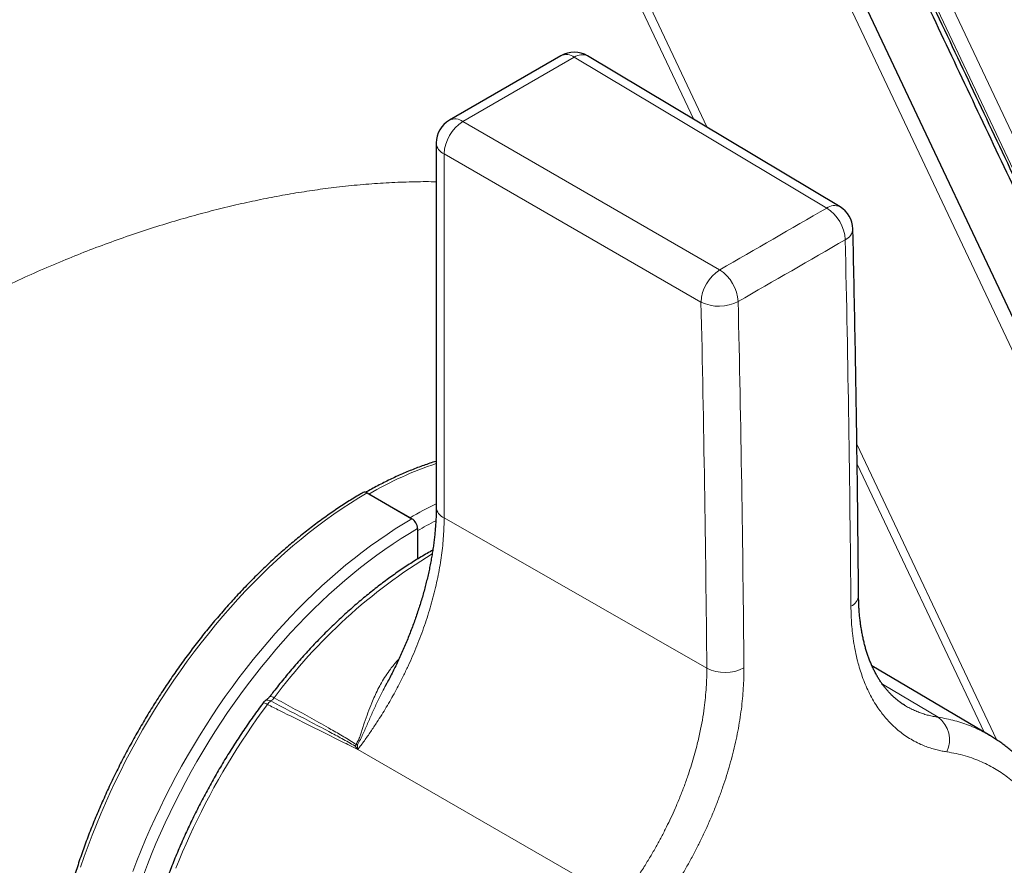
# Model space of a CAD drawing. Header units: millimetres. Extents: x 8 to 613, y 12 to 446.
# Tile 39 of 80: x 577 to 596, y 112 to 128. Entities that reach past the tile are written whole.
import ezdxf

# ---------------------------------------------------------------- set-up
doc = ezdxf.new("R2010")
doc.units = ezdxf.units.MM

msp = doc.modelspace()

# ---------------------------------------------------------------- linework, layer by layer
at = {"color": 7, "linetype": 'Continuous', "lineweight": 30}
for p, q in [((587.381, 127.544), (585.272, 126.326)), ((592.666, 124.684), (587.888, 127.54)), ((585.022, 125.893), (585.022, 119.004)), ((583.713, 119.269), (584.561, 118.779)), ((584.526, 118.799), (583.748, 119.248)), ((584.667, 118.595), (584.667, 118.017)), ((584.667, 118.554), (584.667, 118.017)), ((595.499, 114.68), (593.269, 115.999)), ((584.069, 115.633), (584.068, 115.631))]:
    msp.add_line(p, q, dxfattribs=at)
at = {"color": 252, "linetype": 'Continuous', "lineweight": 0}
for p, q in [((587.634, 127.517), (585.525, 126.299)), ((592.413, 124.662), (587.634, 127.517)), ((585.525, 126.299), (590.387, 123.492)), ((590.033, 122.88), (585.171, 125.687)), ((585.171, 125.687), (585.171, 118.798)), ((592.984, 120.191), (595.627, 114.6)), ((595.392, 114.743), (592.99, 119.813)), ((590.143, 115.95), (585.171, 118.798)), ((584.071, 115.636), (584.069, 115.633)), ((593.468, 115.647), (594.523, 115.023)), ((583.537, 114.412), (588.508, 111.55))]:
    msp.add_line(p, q, dxfattribs=at)
at = {"color": 252, "linetype": 'Continuous', "lineweight": 0, "flags": 128}
for points in [[(602.06, 112.465), (601.946, 112.706), (601.489, 113.672), (599.661, 117.535), (592.352, 132.987), (564.774, 191.285)], [(565.048, 191.343), (565.187, 191.048), (583.688, 151.941), (602.337, 112.521)], [(605.214, 102.344), (602.458, 108.168), (590.811, 132.792), (579.163, 157.415), (574.035, 168.257), (571.471, 173.677), (568.907, 179.098), (566.343, 184.519), (565.704, 185.876), (565.065, 187.234), (564.425, 188.589), (563.779, 189.939)], [(561.265, 187.327), (564.174, 181.169), (575.81, 156.538), (590.151, 126.187)], [(589.896, 126.339), (579.247, 148.808), (566.293, 176.134), (564.187, 180.578), (561.055, 187.183)], [(583.713, 119.269), (583.555, 119.175), (583.398, 119.078), (583.241, 118.975), (583.085, 118.868), (582.928, 118.756), (582.773, 118.64), (582.617, 118.52), (582.463, 118.396), (582.31, 118.267), (582.157, 118.134), (582.006, 117.997), (581.855, 117.857), (581.706, 117.712), (581.559, 117.564), (581.413, 117.413), (581.268, 117.257), (581.125, 117.099), (580.984, 116.937), (580.845, 116.772), (580.708, 116.604), (580.572, 116.433), (580.439, 116.259), (580.308, 116.083), (580.18, 115.904), (580.054, 115.722), (579.93, 115.538), (579.809, 115.352), (579.691, 115.164), (579.575, 114.974), (579.463, 114.782), (579.353, 114.589), (579.246, 114.394), (579.142, 114.197), (579.042, 113.999), (578.944, 113.8), (578.85, 113.601), (578.759, 113.4), (578.672, 113.198), (578.588, 112.996), (578.508, 112.793), (578.431, 112.591), (578.357, 112.387), (578.288, 112.184)], [(579.279, 112.101), (579.356, 112.304), (579.437, 112.506), (579.521, 112.708), (579.608, 112.91), (579.699, 113.111), (579.793, 113.311), (579.89, 113.51), (579.991, 113.707), (580.095, 113.904), (580.202, 114.099), (580.311, 114.292), (580.424, 114.484), (580.54, 114.674), (580.658, 114.862), (580.779, 115.048), (580.902, 115.232), (581.028, 115.414), (581.157, 115.593), (581.288, 115.769), (581.421, 115.943), (581.556, 116.114), (581.693, 116.282), (581.833, 116.447), (581.974, 116.609), (582.117, 116.767), (582.261, 116.923), (582.407, 117.074), (582.555, 117.222), (582.704, 117.367), (582.854, 117.508), (583.006, 117.644), (583.158, 117.777), (583.312, 117.906), (583.466, 118.03), (583.621, 118.151), (583.777, 118.267), (583.933, 118.378), (584.09, 118.485), (584.247, 118.588), (584.404, 118.686), (584.561, 118.779)], [(584.667, 118.595), (584.513, 118.504), (584.358, 118.407), (584.204, 118.307), (584.05, 118.201), (583.897, 118.092), (583.744, 117.978), (583.591, 117.86), (583.44, 117.737), (583.289, 117.611), (583.139, 117.481), (582.99, 117.346), (582.843, 117.208), (582.696, 117.066), (582.551, 116.921), (582.408, 116.772), (582.266, 116.619), (582.125, 116.463), (581.987, 116.305), (581.85, 116.142), (581.715, 115.977), (581.582, 115.809), (581.452, 115.639), (581.323, 115.465), (581.197, 115.289), (581.073, 115.111), (580.952, 114.931), (580.833, 114.748), (580.717, 114.563), (580.603, 114.376), (580.492, 114.188), (580.385, 113.998), (580.28, 113.806), (580.178, 113.613), (580.079, 113.419), (579.983, 113.223), (579.891, 113.027), (579.801, 112.83), (579.716, 112.632), (579.633, 112.433), (579.554, 112.234), (579.479, 112.035)], [(581.828, 115.264), (581.728, 115.129), (581.629, 114.991), (581.532, 114.853), (581.436, 114.712), (581.343, 114.571), (581.25, 114.427), (581.16, 114.283), (581.071, 114.138), (580.984, 113.991), (580.899, 113.843), (580.815, 113.694), (580.734, 113.545), (580.654, 113.394), (580.576, 113.242), (580.501, 113.09), (580.427, 112.937), (580.355, 112.784), (580.286, 112.63), (580.218, 112.475), (580.153, 112.321), (580.09, 112.165)], [(581.828, 115.264), (581.808, 115.275), (581.79, 115.284), (581.775, 115.291), (581.763, 115.295), (581.753, 115.296), (581.746, 115.295), (581.744, 115.293)]]:
    msp.add_lwpolyline(points, dxfattribs=at)
at = {"color": 7, "linetype": 'Continuous', "lineweight": 30, "flags": 128}
msp.add_lwpolyline([(605.318, 102.76), (599.772, 114.483), (579.352, 157.652), (569.142, 179.236), (566.59, 184.632), (564.675, 188.679), (564.287, 189.502), (564.017, 190.07), (563.881, 190.356)], dxfattribs=at)
at = {"color": 7, "linetype": 'Continuous', "lineweight": 30}
for centre, radius, start, end in [((587.631, 127.111), 0.5, 59.1367, 119.9973), ((585.522, 125.893), 0.5, 119.9973, 180), ((592.409, 124.255), 0.5, 1.2944, 59.1367), ((583.669, 119.206), 0.0766, 54.8755, 113.807), ((584.439, 118.586), 0.229, 2.3869, 57.6131), ((581.904, 115.174), 0.2, 124.0793, 143.2473)]:
    msp.add_arc(centre, radius, start, end, dxfattribs=at)
at = {"color": 252, "linetype": 'Continuous', "lineweight": 0}
for centre, radius, start, end in [((587.486, 127.317), 0.25, 53.3807, 114.6406), ((587.78, 127.314), 0.25, 64.526, 125.7219), ((585.947, 125.647), 0.777, 122.9429, 177.0571), ((585.376, 126.099), 0.25, 53.3807, 114.6406), ((585.27, 125.916), 0.25, 185.3611, 246.6273), ((592.558, 124.459), 0.25, 64.526, 125.7219), ((358.122, 528.17), 466.596, 299.85371, 300.14091), ((591.998, 124.016), 0.768, 3.4999, 57.2866), ((592.666, 124.286), 0.244, 293.6203, 355.3698), ((358.238, 527.975), 467.063, 299.85371, 300.14091), ((104.116, 113.007), 488.773, 0.48272, 1.29606), ((590.81, 122.84), 0.777, 122.9429, 177.0571), ((589.966, 122.846), 0.771, 3.4492, 56.951), ((590.373, 123.588), 0.785, 244.3952, 297.5851), ((110.546, 111.838), 479.615, 0.49123, 1.31915), ((110.769, 111.84), 480.095, 0.49123, 1.31915), ((587.155, 113.429), 6.743, 108.4447, 120.3477), ((588.271, 112.327), 7.478, 115.7554, 120.0546), ((585.27, 119.027), 0.25, 185.3611, 246.6273), ((588.391, 112.111), 7.442, 116.9869, 120.0276), ((590.427, 109.089), 10.56, 121.2766, 143.3596), ((592.772, 117.35), 0.246, 293.9129, 355.0365), ((590.489, 116.642), 0.773, 243.3953, 297.4543), ((581.881, 115.305), 0.113, 49.7764, 94.8209), ((581.834, 115.255), 0.0939, 53.592, 116.3903), ((582.058, 115.111), 0.277, 127.4859, 146.4096), ((594.209, 114.596), 0.53, 334.4949, 53.6308), ((583.267, 114.706), 0.31, 313.9353, 320.9578), ((583.389, 114.756), 0.289, 288.8027, 299.1202), ((583.628, 114.86), 0.369, 250.9246, 254.4804)]:
    msp.add_arc(centre, radius, start, end, dxfattribs=at)
at = {"color": 7, "linetype": 'Continuous', "lineweight": 30}
for points, knots in [([(602.026, 112.431), (601.492, 113.56), (600.425, 115.815), (598.827, 119.194), (597.232, 122.565), (595.642, 125.927), (594.055, 129.282), (592.472, 132.628), (590.936, 135.874), (589.448, 139.02), (588.007, 142.067), (586.569, 145.107), (585.134, 148.139), (583.703, 151.166), (582.274, 154.185), (580.849, 157.198), (579.427, 160.203), (578.009, 163.202), (576.593, 166.195), (575.181, 169.18), (573.828, 172.04), (572.534, 174.775), (571.299, 177.386), (570.206, 179.696), (569.255, 181.708), (568.476, 183.354), (567.941, 184.484), (567.651, 185.099), (567.571, 185.268), (567.491, 185.437), (567.411, 185.606), (567.331, 185.775), (567.251, 185.944), (566.834, 186.824), (566.263, 188.033), (565.627, 189.376), (565.31, 190.047), (565.151, 190.382), (565.072, 190.55), (565.032, 190.634), (565.012, 190.676), (565.003, 190.697), (564.998, 190.707), (564.995, 190.712), (564.994, 190.715), (564.993, 190.717), (564.993, 190.717), (564.992, 190.719), (564.991, 190.722), (564.988, 190.727), (564.986, 190.732), (564.984, 190.737), (564.981, 190.742), (564.978, 190.748), (564.974, 190.758), (564.967, 190.773), (564.954, 190.799), (564.937, 190.836), (564.915, 190.882), (564.891, 190.932), (564.866, 190.986), (564.837, 191.046), (564.804, 191.116), (564.766, 191.197), (564.722, 191.289), (564.674, 191.388), (564.622, 191.494), (564.564, 191.606), (564.502, 191.724), (564.434, 191.849), (564.361, 191.978), (564.282, 192.113), (564.197, 192.253), (564.106, 192.397), (564.017, 192.532), (563.932, 192.657), (563.866, 192.751), (563.823, 192.811), (563.804, 192.836), (563.798, 192.845), (563.791, 192.854), (563.785, 192.862), (563.771, 192.882), (563.717, 192.954), (563.608, 193.097), (563.448, 193.295), (563.267, 193.505), (563.076, 193.712), (562.886, 193.905), (562.695, 194.087), (562.552, 194.213), (562.454, 194.298), (562.402, 194.341), (562.35, 194.384), (562.298, 194.426), (562.245, 194.468), (562.136, 194.554), (561.968, 194.679), (561.738, 194.836), (561.502, 194.985), (561.261, 195.125), (561.016, 195.254), (560.768, 195.374), (560.517, 195.484), (560.26, 195.586), (559.998, 195.679), (559.73, 195.763), (559.455, 195.839), (559.176, 195.906), (558.893, 195.963), (558.606, 196.01), (558.315, 196.049), (558.021, 196.077), (557.724, 196.097), (557.423, 196.106), (557.119, 196.107), (556.812, 196.098), (556.504, 196.079), (556.195, 196.051), (555.886, 196.014), (555.574, 195.968), (555.26, 195.912), (554.943, 195.848), (554.625, 195.773), (554.315, 195.693), (554.109, 195.633), (554.01, 195.604)], [0, 0, 0, 0, 0.037185, 0.074282, 0.111291, 0.148211, 0.185042, 0.221786, 0.25844, 0.291963, 0.325411, 0.358785, 0.392084, 0.425309, 0.45846, 0.491536, 0.524539, 0.557466, 0.59032, 0.623099, 0.655804, 0.684523, 0.713184, 0.741788, 0.760635, 0.779457, 0.795999, 0.797855, 0.79971, 0.801565, 0.80342, 0.805275, 0.807129, 0.808983, 0.834286, 0.846921, 0.853234, 0.85639, 0.857967, 0.858756, 0.85915, 0.859347, 0.859446, 0.859495, 0.85952, 0.859535, 0.859541, 0.859543, 0.859591, 0.859642, 0.859695, 0.859752, 0.859812, 0.859875, 0.859941, 0.860139, 0.86036, 0.860814, 0.861343, 0.861879, 0.862474, 0.86313, 0.863845, 0.864775, 0.865788, 0.866886, 0.868067, 0.869333, 0.870683, 0.872118, 0.873637, 0.87524, 0.876927, 0.878698, 0.880553, 0.881978, 0.883448, 0.88419, 0.884307, 0.884425, 0.884543, 0.884661, 0.884758, 0.885305, 0.887548, 0.890493, 0.893492, 0.896545, 0.899651, 0.902428, 0.905245, 0.90599, 0.906737, 0.907487, 0.908239, 0.908995, 0.909754, 0.912884, 0.916015, 0.919147, 0.92228, 0.925415, 0.928494, 0.931576, 0.934658, 0.937741, 0.940889, 0.944038, 0.947187, 0.950338, 0.953489, 0.956641, 0.959794, 0.96294, 0.966086, 0.969234, 0.972381, 0.975528, 0.97862, 0.981712, 0.984803, 0.987896, 0.990987, 0.994076, 0.997159, 1, 1, 1, 1]), ([(601.959, 112.363), (601.425, 113.492), (600.358, 115.747), (598.76, 119.126), (597.165, 122.497), (595.575, 125.859), (593.988, 129.214), (592.405, 132.56), (590.869, 135.806), (589.381, 138.952), (587.94, 141.999), (586.502, 145.038), (585.067, 148.071), (583.636, 151.097), (582.208, 154.117), (580.783, 157.129), (579.361, 160.135), (577.942, 163.134), (576.527, 166.126), (575.114, 169.112), (573.761, 171.972), (572.468, 174.707), (571.233, 177.317), (570.14, 179.628), (569.188, 181.64), (568.41, 183.286), (567.875, 184.416), (567.584, 185.031), (567.504, 185.2), (567.424, 185.368), (567.344, 185.537), (567.264, 185.706), (567.185, 185.875), (566.674, 186.956), (565.988, 188.405), (565.28, 189.902), (565.026, 190.438), (564.97, 190.556), (564.961, 190.576), (564.952, 190.596), (564.942, 190.616), (564.934, 190.634), (564.927, 190.647), (564.92, 190.663), (564.91, 190.683), (564.896, 190.714), (564.879, 190.748), (564.861, 190.788), (564.839, 190.833), (564.815, 190.885), (564.786, 190.945), (564.754, 191.012), (564.72, 191.086), (564.682, 191.166), (564.641, 191.252), (564.595, 191.347), (564.542, 191.452), (564.483, 191.567), (564.418, 191.688), (564.348, 191.815), (564.272, 191.947), (564.194, 192.079), (564.114, 192.21), (564.032, 192.339), (563.955, 192.456), (563.885, 192.559), (563.825, 192.646), (563.782, 192.705), (563.758, 192.738), (563.752, 192.747), (563.745, 192.756), (563.739, 192.765), (563.732, 192.774), (563.725, 192.783), (563.672, 192.856), (563.57, 192.99), (563.415, 193.184), (563.252, 193.375), (563.082, 193.563), (562.899, 193.753), (562.702, 193.946), (562.543, 194.09), (562.432, 194.186), (562.375, 194.235), (562.316, 194.283), (562.257, 194.332), (562.197, 194.379), (562.084, 194.468), (561.914, 194.594), (561.685, 194.751), (561.45, 194.899), (561.211, 195.038), (560.967, 195.167), (560.72, 195.287), (560.47, 195.396), (560.215, 195.497), (559.954, 195.59), (559.686, 195.674), (559.413, 195.75), (559.135, 195.816), (558.853, 195.873), (558.568, 195.92), (558.278, 195.958), (557.986, 195.987), (557.689, 196.006), (557.39, 196.016), (557.088, 196.016), (556.782, 196.007), (556.476, 195.988), (556.168, 195.96), (555.86, 195.924), (555.55, 195.878), (555.237, 195.822), (554.922, 195.758), (554.606, 195.684), (554.288, 195.602), (553.982, 195.514), (553.688, 195.422), (553.417, 195.331), (553.203, 195.254), (553.08, 195.208), (553.036, 195.192), (553.025, 195.188), (553.015, 195.184), (553.004, 195.179), (552.993, 195.175), (552.982, 195.171), (552.971, 195.167), (552.92, 195.147), (552.824, 195.11), (552.682, 195.053), (552.531, 194.991), (552.371, 194.923), (552.204, 194.85), (552.029, 194.771), (551.847, 194.686), (551.657, 194.594), (551.465, 194.499), (551.273, 194.401), (551.081, 194.3), (550.882, 194.192), (550.675, 194.078), (550.462, 193.956), (550.241, 193.828), (550.013, 193.696), (549.767, 193.554), (549.502, 193.401), (549.217, 193.236), (548.924, 193.067), (548.621, 192.892), (548.311, 192.713), (547.991, 192.528), (547.672, 192.344), (547.355, 192.161), (547.039, 191.978), (546.716, 191.792), (546.386, 191.601), (546.048, 191.406), (545.693, 191.2), (545.319, 190.985), (544.927, 190.758), (544.526, 190.526), (544.116, 190.29), (543.701, 190.05), (543.279, 189.806), (542.851, 189.559), (542.416, 189.308), (541.968, 189.049), (541.51, 188.784), (541.039, 188.513), (540.56, 188.236), (540.072, 187.954), (539.576, 187.668), (539.071, 187.376), (538.557, 187.079), (538.034, 186.777), (537.503, 186.471), (536.963, 186.159), (536.415, 185.842), (535.858, 185.521), (535.292, 185.194), (534.712, 184.859), (534.118, 184.516), (533.51, 184.165), (532.965, 183.85), (532.483, 183.572), (532.083, 183.341), (531.809, 183.183), (531.662, 183.098), (531.625, 183.077), (531.589, 183.056), (531.552, 183.035), (531.515, 183.013), (531.479, 182.992), (531.442, 182.971), (531.106, 182.777), (530.474, 182.412), (529.548, 181.877), (528.629, 181.347), (527.718, 180.821), (526.814, 180.299), (525.935, 179.791), (525.079, 179.298), (524.248, 178.818), (523.423, 178.342), (522.605, 177.87), (521.763, 177.383), (520.897, 176.884), (520.008, 176.37), (519.127, 175.862), (518.255, 175.358), (517.391, 174.859), (516.535, 174.366), (515.688, 173.876), (514.849, 173.392), (514.018, 172.913), (513.196, 172.438), (512.382, 171.968), (511.576, 171.503), (510.779, 171.043), (509.99, 170.588), (509.21, 170.137), (508.426, 169.685), (507.638, 169.23), (506.847, 168.774), (506.065, 168.322), (505.293, 167.876), (504.53, 167.436), (503.787, 167.007), (503.064, 166.59), (502.361, 166.184), (501.666, 165.783), (500.98, 165.387), (500.302, 164.996), (499.633, 164.609), (498.971, 164.228), (498.308, 163.845), (497.644, 163.461), (496.978, 163.077), (496.321, 162.698), (495.674, 162.324), (495.036, 161.956), (494.407, 161.593), (493.787, 161.235), (493.176, 160.882), (492.574, 160.535), (491.982, 160.193), (491.398, 159.856), (490.835, 159.531), (490.291, 159.217), (489.766, 158.914), (489.25, 158.616), (488.741, 158.323), (488.405, 158.128), (488.238, 158.032)], [0, 0, 0, 0, 0.023012, 0.04597, 0.068873, 0.091721, 0.114515, 0.137254, 0.159938, 0.180683, 0.201383, 0.222036, 0.242644, 0.263206, 0.283721, 0.304191, 0.324615, 0.344992, 0.365324, 0.385609, 0.405849, 0.423622, 0.441359, 0.459061, 0.470724, 0.482372, 0.49261, 0.493758, 0.494906, 0.496054, 0.497202, 0.49835, 0.499498, 0.500645, 0.520371, 0.529036, 0.53117, 0.531304, 0.531438, 0.531573, 0.531707, 0.531841, 0.531944, 0.531973, 0.532166, 0.532363, 0.532597, 0.532867, 0.533173, 0.533517, 0.533931, 0.534388, 0.534889, 0.535432, 0.536016, 0.536642, 0.537393, 0.538197, 0.539055, 0.539967, 0.540932, 0.541951, 0.542891, 0.543873, 0.544895, 0.545593, 0.546308, 0.546952, 0.547025, 0.547099, 0.547172, 0.547246, 0.54732, 0.547394, 0.547468, 0.549086, 0.550731, 0.552405, 0.554106, 0.555834, 0.557766, 0.55973, 0.56025, 0.560771, 0.561295, 0.561821, 0.56235, 0.562881, 0.564808, 0.566737, 0.568666, 0.570596, 0.572526, 0.574424, 0.576321, 0.57822, 0.58012, 0.582059, 0.583998, 0.585938, 0.587879, 0.589821, 0.591762, 0.593704, 0.595643, 0.597581, 0.59952, 0.601459, 0.603397, 0.605302, 0.607206, 0.609111, 0.611015, 0.61292, 0.614822, 0.616721, 0.618616, 0.620281, 0.621945, 0.623408, 0.624052, 0.624115, 0.624178, 0.624242, 0.624305, 0.624368, 0.624431, 0.624495, 0.624558, 0.625341, 0.626173, 0.627055, 0.627985, 0.628966, 0.629977, 0.631037, 0.632145, 0.633302, 0.634376, 0.635491, 0.636645, 0.637839, 0.639077, 0.640359, 0.641681, 0.643041, 0.644643, 0.646295, 0.647998, 0.649751, 0.651554, 0.653407, 0.655311, 0.6571, 0.658931, 0.660805, 0.662721, 0.664679, 0.666679, 0.668905, 0.67118, 0.673506, 0.675882, 0.678308, 0.680739, 0.683219, 0.685746, 0.688322, 0.691001, 0.69373, 0.696509, 0.699338, 0.702218, 0.705148, 0.708128, 0.711158, 0.714239, 0.71737, 0.720551, 0.723783, 0.727065, 0.730397, 0.733871, 0.737397, 0.740976, 0.743368, 0.745782, 0.747926, 0.748138, 0.748349, 0.748561, 0.748773, 0.748985, 0.749198, 0.74941, 0.749623, 0.75504, 0.760413, 0.765742, 0.771028, 0.776269, 0.781467, 0.786328, 0.79115, 0.795933, 0.800678, 0.805383, 0.810588, 0.815745, 0.820854, 0.825914, 0.830926, 0.835889, 0.840804, 0.84567, 0.850488, 0.855258, 0.859979, 0.864651, 0.869275, 0.873851, 0.878378, 0.882857, 0.887497, 0.892084, 0.896617, 0.901098, 0.905525, 0.909899, 0.914025, 0.918102, 0.922131, 0.926112, 0.930043, 0.933927, 0.937762, 0.941549, 0.945463, 0.949325, 0.953134, 0.956889, 0.960591, 0.96424, 0.967836, 0.971379, 0.974868, 0.978305, 0.981688, 0.985018, 0.988109, 0.991153, 0.994149, 0.997098, 1, 1, 1, 1]), ([(604.019, 114.341), (602.276, 118.026), (597.117, 128.938), (588.753, 146.622), (579.209, 166.797), (572.398, 181.19), (568.533, 189.358), (567.478, 191.586), (567.002, 192.593), (566.773, 193.076), (566.653, 193.33), (566.639, 193.358), (566.639, 193.358)], [0, 0, 0, 0, 0.139881, 0.414224, 0.671401, 0.905804, 0.960835, 0.981471, 0.9905, 0.998964, 0.999997, 1, 1, 1, 1]), ([(593.017, 117.329), (593.015, 117.509), (593.011, 118.031), (593.002, 118.897), (592.989, 119.926), (592.973, 120.956), (592.956, 121.988), (592.937, 123.003), (592.921, 123.762), (592.911, 124.178), (592.909, 124.266)], [0, 0, 0, 0, 0.078203, 0.226777, 0.375351, 0.523925, 0.672498, 0.821072, 0.961826, 1, 1, 1, 1]), ([(585.022, 119.868), (585.019, 119.868), (584.979, 119.856), (584.9, 119.83), (584.785, 119.79), (584.67, 119.748), (584.554, 119.703), (584.439, 119.655), (584.322, 119.604), (584.206, 119.551), (584.09, 119.495), (583.973, 119.436), (583.856, 119.375), (583.76, 119.322), (583.703, 119.29), (583.685, 119.279)], [0, 0, 0, 0, 0.0050908, 0.0917398, 0.1784195, 0.2651256, 0.3518537, 0.4385999, 0.5253606, 0.6121323, 0.6989123, 0.7856977, 0.8724861, 0.9592751, 1, 1, 1, 1]), ([(583.638, 119.276), (583.617, 119.264), (583.558, 119.23), (583.46, 119.171), (583.344, 119.099), (583.228, 119.024), (583.113, 118.947), (582.997, 118.867), (582.882, 118.785), (582.767, 118.701), (582.653, 118.614), (582.539, 118.525), (582.425, 118.434), (582.312, 118.34), (582.199, 118.244), (582.087, 118.146), (581.976, 118.046), (581.865, 117.944), (581.755, 117.84), (581.645, 117.733), (581.537, 117.625), (581.429, 117.515), (581.322, 117.403), (581.216, 117.289), (581.111, 117.173), (581.007, 117.056), (580.904, 116.936), (580.801, 116.815), (580.7, 116.693), (580.6, 116.569), (580.501, 116.443), (580.404, 116.316), (580.307, 116.187), (580.212, 116.057), (580.118, 115.925), (580.026, 115.793), (579.934, 115.659), (579.845, 115.523), (579.756, 115.387), (579.669, 115.249), (579.584, 115.111), (579.5, 114.971), (579.417, 114.831), (579.336, 114.689), (579.257, 114.547), (579.179, 114.403), (579.103, 114.26), (579.029, 114.115), (578.956, 113.97), (578.885, 113.824), (578.816, 113.677), (578.749, 113.53), (578.684, 113.383), (578.62, 113.235), (578.558, 113.087), (578.498, 112.939), (578.44, 112.79), (578.384, 112.641), (578.33, 112.492), (578.278, 112.343), (578.228, 112.194), (578.18, 112.045), (578.133, 111.896), (578.089, 111.748), (578.047, 111.599), (578.007, 111.451), (577.97, 111.303), (577.934, 111.155), (577.9, 111.008), (577.869, 110.862), (577.839, 110.715), (577.812, 110.57), (577.787, 110.425), (577.764, 110.281), (577.744, 110.137), (577.725, 109.994), (577.709, 109.853), (577.695, 109.712), (577.683, 109.571), (577.674, 109.432), (577.667, 109.294), (577.662, 109.157), (577.659, 109.022), (577.658, 108.887), (577.66, 108.754), (577.664, 108.622), (577.67, 108.491), (577.678, 108.362), (577.689, 108.234), (577.702, 108.107), (577.717, 107.983), (577.734, 107.859), (577.754, 107.738), (577.776, 107.618), (577.8, 107.5), (577.826, 107.383), (577.855, 107.269), (577.885, 107.156), (577.918, 107.045), (577.953, 106.936), (577.991, 106.829), (578.03, 106.724), (578.071, 106.621), (578.115, 106.521), (578.161, 106.422), (578.208, 106.326), (578.258, 106.232), (578.31, 106.14), (578.364, 106.05), (578.42, 105.963), (578.478, 105.879), (578.538, 105.796), (578.599, 105.716), (578.663, 105.639), (578.728, 105.564), (578.796, 105.492), (578.865, 105.422), (578.935, 105.354), (579.008, 105.29), (579.082, 105.228), (579.158, 105.168), (579.236, 105.111), (579.314, 105.058), (579.366, 105.025), (579.392, 105.009)], [0, 0, 0, 0, 0.004353, 0.01261, 0.020867, 0.029123, 0.037379, 0.045634, 0.053888, 0.062142, 0.070395, 0.078648, 0.086899, 0.09515, 0.103401, 0.11165, 0.119899, 0.128147, 0.136395, 0.144642, 0.152888, 0.161133, 0.169378, 0.177622, 0.185866, 0.194109, 0.202352, 0.210594, 0.218835, 0.227077, 0.235318, 0.243558, 0.251798, 0.260038, 0.268277, 0.276516, 0.284755, 0.292994, 0.301233, 0.309471, 0.31771, 0.325948, 0.334186, 0.342425, 0.350663, 0.358901, 0.36714, 0.375378, 0.383617, 0.391856, 0.400095, 0.408334, 0.416573, 0.424813, 0.433053, 0.441294, 0.449535, 0.457776, 0.466018, 0.47426, 0.482503, 0.490746, 0.49899, 0.507234, 0.515479, 0.523725, 0.531971, 0.540218, 0.548466, 0.556714, 0.564964, 0.573214, 0.581464, 0.589716, 0.597968, 0.606221, 0.614475, 0.62273, 0.630985, 0.639241, 0.647498, 0.655755, 0.664013, 0.672272, 0.68053, 0.68879, 0.697049, 0.705309, 0.713568, 0.721828, 0.730087, 0.738345, 0.746603, 0.75486, 0.763115, 0.771368, 0.77962, 0.787869, 0.796116, 0.80436, 0.8126, 0.820836, 0.829069, 0.837296, 0.845518, 0.853735, 0.861946, 0.87015, 0.878348, 0.886538, 0.894721, 0.902897, 0.911065, 0.919226, 0.927379, 0.935525, 0.943663, 0.951795, 0.95992, 0.96804, 0.976155, 0.984265, 0.992372, 1, 1, 1, 1]), ([(585.021, 119.004), (585.021, 118.995), (585.022, 118.953), (585.02, 118.878), (585.017, 118.777), (585.011, 118.676), (585.003, 118.574), (584.994, 118.471), (584.982, 118.367), (584.968, 118.261), (584.952, 118.154), (584.934, 118.046), (584.914, 117.938), (584.892, 117.828), (584.868, 117.717), (584.841, 117.606), (584.813, 117.495), (584.783, 117.383), (584.751, 117.271), (584.716, 117.157), (584.68, 117.044), (584.642, 116.93), (584.602, 116.817), (584.56, 116.703), (584.516, 116.59), (584.47, 116.477), (584.422, 116.363), (584.373, 116.25), (584.321, 116.137), (584.268, 116.024), (584.213, 115.912), (584.157, 115.8), (584.109, 115.707), (584.078, 115.652), (584.068, 115.633)], [0, 0, 0, 0, 0.008953, 0.041412, 0.073873, 0.106244, 0.138528, 0.169858, 0.202299, 0.234668, 0.266998, 0.299325, 0.331676, 0.36408, 0.39657, 0.429094, 0.461423, 0.493818, 0.526327, 0.558914, 0.591546, 0.624184, 0.656782, 0.689305, 0.7218, 0.754314, 0.786952, 0.819679, 0.852457, 0.88525, 0.918013, 0.950709, 0.983312, 1, 1, 1, 1]), ([(584.957, 118.186), (584.949, 118.181), (584.903, 118.157), (584.82, 118.108), (584.707, 118.041), (584.594, 117.972), (584.482, 117.9), (584.369, 117.825), (584.257, 117.748), (584.146, 117.668), (584.034, 117.587), (583.923, 117.502), (583.813, 117.416), (583.703, 117.327), (583.593, 117.236), (583.484, 117.143), (583.375, 117.047), (583.268, 116.95), (583.16, 116.85), (583.054, 116.749), (582.948, 116.645), (582.843, 116.54), (582.739, 116.432), (582.636, 116.323), (582.534, 116.211), (582.433, 116.098), (582.332, 115.984), (582.233, 115.867), (582.135, 115.749), (582.038, 115.629), (581.95, 115.519), (581.895, 115.448), (581.872, 115.417)], [0, 0, 0, 0, 0.007333, 0.041923, 0.076512, 0.111099, 0.145683, 0.180264, 0.214842, 0.249416, 0.283986, 0.318552, 0.353114, 0.387672, 0.422225, 0.456773, 0.491318, 0.525857, 0.560393, 0.594924, 0.629451, 0.663974, 0.698494, 0.733009, 0.767521, 0.802029, 0.836534, 0.871036, 0.905535, 0.940031, 0.974525, 1, 1, 1, 1]), ([(593.905, 115.241), (593.897, 115.245), (593.872, 115.26), (593.829, 115.288), (593.777, 115.326), (593.726, 115.366), (593.677, 115.409), (593.631, 115.454), (593.585, 115.502), (593.541, 115.552), (593.499, 115.605), (593.459, 115.659), (593.421, 115.716), (593.384, 115.775), (593.349, 115.836), (593.316, 115.899), (593.284, 115.965), (593.254, 116.033), (593.226, 116.103), (593.199, 116.175), (593.174, 116.25), (593.151, 116.326), (593.13, 116.403), (593.11, 116.483), (593.092, 116.565), (593.076, 116.649), (593.062, 116.735), (593.05, 116.822), (593.039, 116.912), (593.031, 117.003), (593.024, 117.096), (593.02, 117.19), (593.018, 117.268), (593.017, 117.315), (593.017, 117.329)], [0, 0, 0, 0, 0.013763, 0.0494, 0.084936, 0.120275, 0.155015, 0.18953, 0.223791, 0.257778, 0.291473, 0.324867, 0.357949, 0.390785, 0.422845, 0.454879, 0.486874, 0.518812, 0.550672, 0.582432, 0.614069, 0.645581, 0.675796, 0.707198, 0.738436, 0.769555, 0.8006, 0.831615, 0.86264, 0.893701, 0.924872, 0.955417, 0.986259, 1, 1, 1, 1]), ([(581.871, 115.418), (581.868, 115.414), (581.86, 115.403), (581.846, 115.387), (581.83, 115.371), (581.814, 115.356), (581.801, 115.346), (581.794, 115.341), (581.792, 115.34)], [0, 0, 0, 0, 0.118106, 0.318597, 0.518623, 0.715489, 0.907124, 1, 1, 1, 1]), ([(581.744, 115.293), (581.728, 115.271), (581.68, 115.208), (581.603, 115.101), (581.512, 114.973), (581.422, 114.844), (581.334, 114.714), (581.248, 114.582), (581.162, 114.449), (581.078, 114.315), (580.996, 114.181), (580.915, 114.045), (580.836, 113.908), (580.759, 113.77), (580.683, 113.632), (580.608, 113.492), (580.536, 113.352), (580.465, 113.211), (580.395, 113.07), (580.328, 112.928), (580.262, 112.786), (580.198, 112.643), (580.136, 112.499), (580.076, 112.356), (580.018, 112.212), (579.962, 112.067), (579.907, 111.923), (579.855, 111.779), (579.804, 111.634), (579.756, 111.489), (579.709, 111.345), (579.665, 111.2), (579.623, 111.056), (579.582, 110.912), (579.544, 110.768), (579.508, 110.625), (579.474, 110.481), (579.442, 110.339), (579.412, 110.196), (579.385, 110.055), (579.359, 109.913), (579.336, 109.773), (579.315, 109.633), (579.296, 109.494), (579.28, 109.356), (579.265, 109.218), (579.253, 109.082), (579.243, 108.946), (579.235, 108.812), (579.23, 108.678), (579.227, 108.546), (579.226, 108.415), (579.227, 108.285), (579.231, 108.156), (579.237, 108.029), (579.245, 107.903), (579.255, 107.778), (579.268, 107.655), (579.283, 107.534), (579.3, 107.414), (579.32, 107.295), (579.341, 107.179), (579.365, 107.064), (579.392, 106.95), (579.42, 106.839), (579.451, 106.73), (579.483, 106.622), (579.518, 106.516), (579.556, 106.413), (579.595, 106.311), (579.637, 106.212), (579.68, 106.114), (579.726, 106.019), (579.774, 105.926), (579.824, 105.836), (579.876, 105.747), (579.93, 105.661), (579.985, 105.578), (580.043, 105.497), (580.103, 105.418), (580.165, 105.342), (580.228, 105.268), (580.294, 105.197), (580.361, 105.128), (580.43, 105.062), (580.501, 104.998), (580.573, 104.937), (580.648, 104.879), (580.723, 104.824), (580.801, 104.771), (580.867, 104.729), (580.907, 104.705), (580.92, 104.697)], [0, 0, 0, 0, 0.0059395, 0.0171979, 0.0284558, 0.0397132, 0.0509702, 0.0622268, 0.0734831, 0.0847392, 0.095995, 0.1072508, 0.1185065, 0.1297622, 0.141018, 0.1522739, 0.16353, 0.1747864, 0.1860431, 0.1973001, 0.2085577, 0.2198157, 0.2310743, 0.2423336, 0.2535935, 0.2648543, 0.2761158, 0.2873783, 0.2986417, 0.3099062, 0.3211717, 0.3324384, 0.3437062, 0.3549754, 0.3662458, 0.3775175, 0.3887906, 0.4000652, 0.4113413, 0.4226188, 0.4338979, 0.4451785, 0.4564606, 0.4677443, 0.4790296, 0.4903163, 0.5016046, 0.5128943, 0.5241854, 0.5354777, 0.5467712, 0.5580658, 0.5693613, 0.5806575, 0.5919542, 0.6032511, 0.6145479, 0.6258443, 0.6371398, 0.648434, 0.6597265, 0.6710167, 0.6823042, 0.6935881, 0.704868, 0.716143, 0.7274125, 0.7386756, 0.7499314, 0.7611792, 0.7724181, 0.7836472, 0.7948656, 0.8060725, 0.8172672, 0.8284488, 0.8396169, 0.8507709, 0.8619103, 0.8730351, 0.884145, 0.8952403, 0.9063212, 0.9173882, 0.9284421, 0.9394838, 0.9505144, 0.9615352, 0.9725476, 0.9835533, 0.994554, 1, 1, 1, 1]), ([(591.645, 101.405), (591.678, 101.424), (591.749, 101.465), (591.857, 101.531), (591.971, 101.602), (592.084, 101.676), (592.197, 101.753), (592.31, 101.832), (592.423, 101.913), (592.535, 101.997), (592.648, 102.084), (592.759, 102.172), (592.87, 102.263), (592.98, 102.356), (593.089, 102.451), (593.197, 102.547), (593.305, 102.646), (593.412, 102.747), (593.519, 102.85), (593.624, 102.955), (593.728, 103.062), (593.832, 103.17), (593.935, 103.281), (594.037, 103.393), (594.138, 103.508), (594.238, 103.624), (594.337, 103.741), (594.434, 103.86), (594.531, 103.98), (594.626, 104.103), (594.721, 104.227), (594.814, 104.353), (594.906, 104.479), (594.996, 104.607), (595.084, 104.735), (595.171, 104.864), (595.257, 104.995), (595.341, 105.127), (595.424, 105.261), (595.506, 105.395), (595.585, 105.53), (595.664, 105.666), (595.74, 105.803), (595.815, 105.942), (595.889, 106.081), (595.961, 106.22), (596.031, 106.36), (596.099, 106.501), (596.165, 106.642), (596.23, 106.783), (596.292, 106.925), (596.353, 107.067), (596.412, 107.209), (596.469, 107.352), (596.524, 107.495), (596.577, 107.639), (596.628, 107.782), (596.677, 107.925), (596.724, 108.069), (596.769, 108.212), (596.812, 108.356), (596.854, 108.5), (596.893, 108.644), (596.929, 108.787), (596.964, 108.929), (596.996, 109.07), (597.026, 109.211), (597.054, 109.352), (597.08, 109.493), (597.104, 109.633), (597.125, 109.772), (597.144, 109.91), (597.161, 110.048), (597.175, 110.185), (597.188, 110.321), (597.198, 110.457), (597.205, 110.591), (597.211, 110.724), (597.214, 110.856), (597.215, 110.987), (597.213, 111.118), (597.209, 111.247), (597.203, 111.376), (597.194, 111.503), (597.183, 111.628), (597.17, 111.75), (597.154, 111.872), (597.136, 111.991), (597.116, 112.111), (597.093, 112.228), (597.068, 112.344), (597.04, 112.458), (597.01, 112.57), (596.978, 112.68), (596.943, 112.788), (596.906, 112.894), (596.867, 112.999), (596.826, 113.101), (596.782, 113.201), (596.736, 113.298), (596.688, 113.393), (596.638, 113.486), (596.586, 113.577), (596.532, 113.665), (596.476, 113.751), (596.417, 113.835), (596.356, 113.916), (596.294, 113.995), (596.23, 114.07), (596.163, 114.144), (596.095, 114.215), (596.025, 114.283), (595.953, 114.349), (595.88, 114.412), (595.804, 114.473), (595.728, 114.531), (595.65, 114.585), (595.574, 114.635), (595.523, 114.666), (595.499, 114.68)], [0, 0, 0, 0, 0.007413, 0.016078, 0.024715, 0.033316, 0.04192, 0.050579, 0.05925, 0.067927, 0.076604, 0.085273, 0.093929, 0.102566, 0.111179, 0.119759, 0.128382, 0.137004, 0.145614, 0.154215, 0.162814, 0.171414, 0.180019, 0.188633, 0.197263, 0.205917, 0.214466, 0.223054, 0.23167, 0.240305, 0.248949, 0.25759, 0.266216, 0.274818, 0.283385, 0.291905, 0.300458, 0.309069, 0.317667, 0.326256, 0.334843, 0.343431, 0.352024, 0.360627, 0.369245, 0.377877, 0.386487, 0.395079, 0.403665, 0.412248, 0.42083, 0.429415, 0.438003, 0.446598, 0.455202, 0.463825, 0.472429, 0.481007, 0.48962, 0.498258, 0.506914, 0.515579, 0.524243, 0.532898, 0.541533, 0.550135, 0.558657, 0.567317, 0.575963, 0.584602, 0.593237, 0.601873, 0.610513, 0.619162, 0.627825, 0.636514, 0.645181, 0.653781, 0.662425, 0.671102, 0.679804, 0.688519, 0.697238, 0.705947, 0.714636, 0.723288, 0.73175, 0.740457, 0.749139, 0.757801, 0.766445, 0.775076, 0.783697, 0.792311, 0.800923, 0.809527, 0.818131, 0.826696, 0.835227, 0.843726, 0.852195, 0.860639, 0.869058, 0.877457, 0.885839, 0.894212, 0.902637, 0.910887, 0.919154, 0.927429, 0.935704, 0.943968, 0.952212, 0.960428, 0.96861, 0.97675, 0.98483, 0.992878, 1, 1, 1, 1])]:
    msp.add_open_spline(points, degree=3, knots=knots, dxfattribs=at)
at = {"color": 252, "linetype": 'Continuous', "lineweight": 0}
for points, knots in [([(565.529, 110.023), (565.546, 110.145), (565.579, 110.387), (565.65, 110.753), (565.736, 111.121), (565.838, 111.49), (565.954, 111.861), (566.086, 112.232), (566.231, 112.603), (566.391, 112.975), (566.564, 113.347), (566.75, 113.718), (566.948, 114.089), (567.156, 114.454), (567.372, 114.814), (567.596, 115.167), (567.83, 115.518), (568.074, 115.868), (568.328, 116.215), (568.591, 116.56), (568.873, 116.913), (569.174, 117.274), (569.494, 117.643), (569.825, 118.007), (570.166, 118.365), (570.505, 118.708), (570.842, 119.035), (571.175, 119.345), (571.515, 119.65), (571.863, 119.95), (572.216, 120.242), (572.576, 120.529), (572.954, 120.818), (573.351, 121.108), (573.766, 121.399), (574.188, 121.68), (574.615, 121.952), (575.056, 122.219), (575.512, 122.481), (575.981, 122.736), (576.454, 122.98), (576.931, 123.213), (577.412, 123.433), (577.886, 123.637), (578.352, 123.825), (578.81, 123.999), (579.27, 124.161), (579.73, 124.312), (580.175, 124.447), (580.607, 124.567), (581.023, 124.673), (581.439, 124.769), (581.853, 124.855), (582.264, 124.931), (582.674, 124.996), (583.095, 125.052), (583.526, 125.099), (583.966, 125.133), (584.401, 125.154), (584.753, 125.163), (584.958, 125.16), (585.022, 125.159)], [0, 0, 0, 0, 0.0168489, 0.0336855, 0.0505146, 0.0673399, 0.084164, 0.1009889, 0.1178154, 0.1346437, 0.1514734, 0.1683035, 0.1851325, 0.2019588, 0.2181104, 0.2342613, 0.2504125, 0.2665646, 0.282718, 0.2988727, 0.3150288, 0.3328017, 0.3505757, 0.3683507, 0.3861265, 0.4039025, 0.4200623, 0.4362212, 0.4523786, 0.4685341, 0.4846883, 0.5008417, 0.5169948, 0.534763, 0.5525313, 0.5702999, 0.5880687, 0.605838, 0.6246849, 0.6435326, 0.6623812, 0.6812307, 0.7000812, 0.7189328, 0.7367079, 0.7544831, 0.7722579, 0.7900317, 0.8078044, 0.8239604, 0.8401155, 0.8562699, 0.8724242, 0.8885793, 0.9047361, 0.9208952, 0.9386713, 0.9564474, 0.9742223, 0.991995, 1, 1, 1, 1]), ([(585.171, 118.798), (585.171, 118.741), (585.17, 118.627), (585.16, 118.451), (585.145, 118.272), (585.123, 118.089), (585.095, 117.903), (585.061, 117.715), (585.02, 117.524), (584.974, 117.333), (584.922, 117.142), (584.864, 116.952), (584.801, 116.761), (584.732, 116.569), (584.656, 116.376), (584.576, 116.183), (584.489, 115.991), (584.404, 115.814), (584.322, 115.651), (584.243, 115.504), (584.162, 115.357), (584.077, 115.212), (583.99, 115.069), (583.892, 114.915), (583.783, 114.751), (583.662, 114.579), (583.579, 114.468), (583.537, 114.412)], [0, 0, 0, 0, 0.041518, 0.083222, 0.124926, 0.166964, 0.209002, 0.251379, 0.293757, 0.336328, 0.377846, 0.41955, 0.461253, 0.503292, 0.54533, 0.587707, 0.630084, 0.672655, 0.706004, 0.739353, 0.772826, 0.8063, 0.83985, 0.8734, 0.915593, 0.957806, 1, 1, 1, 1]), ([(594.687, 114.368), (594.657, 114.373), (594.596, 114.383), (594.501, 114.405), (594.401, 114.432), (594.297, 114.468), (594.186, 114.513), (594.07, 114.57), (593.951, 114.639), (593.84, 114.717), (593.747, 114.792), (593.668, 114.864), (593.597, 114.934), (593.525, 115.014), (593.453, 115.105), (593.377, 115.21), (593.3, 115.331), (593.225, 115.468), (593.159, 115.61), (593.101, 115.753), (593.051, 115.897), (593.006, 116.053), (592.964, 116.225), (592.928, 116.415), (592.902, 116.6), (592.885, 116.779), (592.875, 116.95), (592.873, 117.067), (592.872, 117.125)], [0, 0, 0, 0, 0.027863, 0.055726, 0.089753, 0.12379, 0.157817, 0.201759, 0.2457, 0.28747, 0.32924, 0.357607, 0.385973, 0.420624, 0.455286, 0.489937, 0.534707, 0.579477, 0.62205, 0.664624, 0.70343, 0.742236, 0.789294, 0.836379, 0.883437, 0.922286, 0.961151, 1, 1, 1, 1]), ([(583.507, 114.511), (583.521, 114.537), (583.549, 114.589), (583.581, 114.669), (583.608, 114.75), (583.634, 114.831), (583.673, 114.951), (583.727, 115.106), (583.793, 115.277), (583.857, 115.424), (583.918, 115.552), (583.987, 115.681), (584.065, 115.809), (584.143, 115.922), (584.22, 116.018), (584.273, 116.08), (584.306, 116.113), (584.313, 116.12)], [0, 0, 0, 0, 0.046042, 0.092194, 0.138603, 0.185125, 0.231477, 0.348342, 0.458292, 0.537741, 0.617209, 0.696638, 0.781845, 0.867036, 0.924883, 0.982763, 1, 1, 1, 1]), ([(588.508, 111.55), (588.536, 111.587), (588.592, 111.66), (588.697, 111.803), (588.821, 111.981), (588.954, 112.185), (589.076, 112.384), (589.184, 112.572), (589.286, 112.76), (589.38, 112.942), (589.466, 113.121), (589.551, 113.31), (589.637, 113.512), (589.72, 113.728), (589.793, 113.932), (589.854, 114.123), (589.907, 114.301), (589.95, 114.463), (589.986, 114.608), (590.022, 114.772), (590.061, 114.971), (590.095, 115.192), (590.119, 115.399), (590.134, 115.589), (590.143, 115.774), (590.143, 115.892), (590.143, 115.95)], [0, 0, 0, 0, 0.027864, 0.055727, 0.106771, 0.157814, 0.201757, 0.245699, 0.28747, 0.329241, 0.368048, 0.406854, 0.453913, 0.500998, 0.548056, 0.586906, 0.625771, 0.664621, 0.692988, 0.721354, 0.773334, 0.825313, 0.870083, 0.914853, 0.957427, 1, 1, 1, 1]), ([(590.846, 115.956), (590.846, 115.893), (590.845, 115.767), (590.836, 115.573), (590.821, 115.377), (590.799, 115.176), (590.769, 114.971), (590.732, 114.761), (590.688, 114.549), (590.638, 114.338), (590.581, 114.128), (590.519, 113.919), (590.45, 113.71), (590.375, 113.499), (590.292, 113.286), (590.203, 113.072), (590.108, 112.86), (590.008, 112.652), (589.904, 112.449), (589.797, 112.251), (589.685, 112.056), (589.568, 111.863), (589.445, 111.67), (589.316, 111.479), (589.183, 111.292), (589.091, 111.172), (589.045, 111.111)], [0, 0, 0, 0, 0.041304, 0.082644, 0.123983, 0.165287, 0.20779, 0.250332, 0.292875, 0.335378, 0.376682, 0.418022, 0.459361, 0.500665, 0.543169, 0.585712, 0.628254, 0.670758, 0.711328, 0.751932, 0.792536, 0.833107, 0.874812, 0.916553, 0.958295, 1, 1, 1, 1]), ([(584.068, 115.631), (584.046, 115.59), (583.989, 115.484), (583.904, 115.309), (583.812, 115.109), (583.737, 114.941), (583.679, 114.805), (583.635, 114.703), (583.587, 114.602), (583.549, 114.537), (583.529, 114.504)], [0, 0, 0, 0, 0.111878, 0.289148, 0.466798, 0.643419, 0.73265, 0.821988, 0.911091, 1, 1, 1, 1]), ([(581.954, 115.391), (581.947, 115.383), (581.933, 115.366), (581.911, 115.346), (581.896, 115.335), (581.89, 115.331)], [0, 0, 0, 0, 0.34976, 0.709656, 1, 1, 1, 1]), ([(581.954, 115.391), (582.073, 115.327), (582.31, 115.197), (582.669, 114.999), (582.989, 114.818), (583.271, 114.656), (583.429, 114.559), (583.507, 114.511)], [0, 0, 0, 0, 0.226502, 0.45301, 0.687926, 0.843947, 1, 1, 1, 1]), ([(583.537, 114.412), (583.438, 114.462), (582.944, 114.708), (582.374, 114.992), (581.903, 115.227), (581.828, 115.264)], [0, 0, 0, 0, 0.173466, 0.867331, 1, 1, 1, 1]), ([(583.482, 114.483), (583.4, 114.528), (583.237, 114.619), (582.948, 114.774), (582.5, 115.013), (582.132, 115.204), (581.89, 115.331)], [0, 0, 0, 0, 0.155679, 0.31137, 0.545945, 1, 1, 1, 1]), ([(593.897, 115.245), (593.899, 115.244), (593.929, 115.225), (593.989, 115.193), (594.076, 115.151), (594.164, 115.115), (594.252, 115.084), (594.34, 115.059), (594.43, 115.038), (594.492, 115.028), (594.523, 115.023)], [0, 0, 0, 0, 0.013244, 0.159833, 0.307093, 0.454354, 0.590497, 0.726639, 0.86332, 1, 1, 1, 1]), ([(594.523, 115.023), (594.576, 115.014), (594.683, 114.996), (594.838, 114.959), (594.989, 114.913), (595.136, 114.86), (595.277, 114.799), (595.397, 114.739), (595.469, 114.696), (595.498, 114.679)], [0, 0, 0, 0, 0.151163, 0.302326, 0.4542029, 0.6060797, 0.7537916, 0.9015034, 1, 1, 1, 1]), ([(583.537, 114.412), (583.536, 114.414), (583.517, 114.438), (583.499, 114.461), (583.482, 114.483)], [0, 0, 0, 0, 0.045979, 1, 1, 1, 1]), ([(583.529, 114.504), (583.53, 114.49), (583.532, 114.461), (583.535, 114.43), (583.537, 114.414), (583.537, 114.412)], [0, 0, 0, 0, 0.479251, 0.95969, 1, 1, 1, 1]), ([(591.749, 101.623), (591.814, 101.661), (591.945, 101.738), (592.142, 101.864), (592.337, 101.997), (592.53, 102.137), (592.721, 102.284), (592.914, 102.44), (593.107, 102.605), (593.3, 102.78), (593.489, 102.958), (593.672, 103.141), (593.849, 103.326), (594.023, 103.516), (594.193, 103.71), (594.36, 103.91), (594.518, 104.107), (594.668, 104.302), (594.819, 104.506), (594.975, 104.727), (595.136, 104.965), (595.286, 105.198), (595.425, 105.426), (595.555, 105.648), (595.671, 105.854), (595.773, 106.043), (595.869, 106.229), (595.969, 106.429), (596.078, 106.659), (596.188, 106.904), (596.298, 107.165), (596.397, 107.417), (596.487, 107.66), (596.568, 107.893), (596.637, 108.108), (596.695, 108.302), (596.748, 108.491), (596.801, 108.69), (596.852, 108.904), (596.899, 109.119), (596.94, 109.336), (596.976, 109.55), (597.007, 109.768), (597.033, 109.989), (597.053, 110.212), (597.067, 110.432), (597.073, 110.643), (597.074, 110.845), (597.068, 111.05), (597.055, 111.263), (597.034, 111.481), (597.006, 111.685), (596.972, 111.876), (596.933, 112.054), (596.892, 112.213), (596.85, 112.355), (596.804, 112.495), (596.748, 112.644), (596.682, 112.8), (596.608, 112.952), (596.526, 113.1), (596.437, 113.244), (596.338, 113.384), (596.229, 113.52), (596.11, 113.65), (595.989, 113.765), (595.868, 113.866), (595.748, 113.955), (595.622, 114.037), (595.488, 114.113), (595.347, 114.18), (595.196, 114.241), (595.035, 114.294), (594.864, 114.338), (594.746, 114.358), (594.687, 114.368)], [0, 0, 0, 0, 0.014505, 0.029015, 0.043521, 0.057827, 0.072139, 0.086446, 0.101237, 0.116034, 0.130825, 0.144963, 0.159101, 0.173055, 0.187017, 0.200979, 0.214933, 0.227491, 0.24005, 0.255101, 0.270157, 0.285208, 0.298623, 0.312043, 0.325458, 0.335618, 0.345778, 0.358337, 0.370897, 0.385948, 0.401005, 0.416056, 0.429472, 0.442892, 0.456308, 0.466469, 0.476629, 0.488937, 0.501245, 0.514029, 0.52682, 0.539611, 0.552395, 0.566162, 0.579938, 0.593713, 0.60748, 0.620206, 0.632931, 0.647954, 0.662982, 0.678005, 0.691308, 0.704615, 0.717918, 0.728121, 0.738325, 0.751913, 0.765505, 0.779093, 0.793389, 0.807689, 0.821984, 0.837708, 0.853438, 0.869162, 0.88275, 0.896343, 0.909931, 0.924226, 0.938526, 0.952821, 0.968546, 0.984276, 1, 1, 1, 1])]:
    msp.add_open_spline(points, degree=3, knots=knots, dxfattribs=at)

doc.saveas('drawing.dxf')
